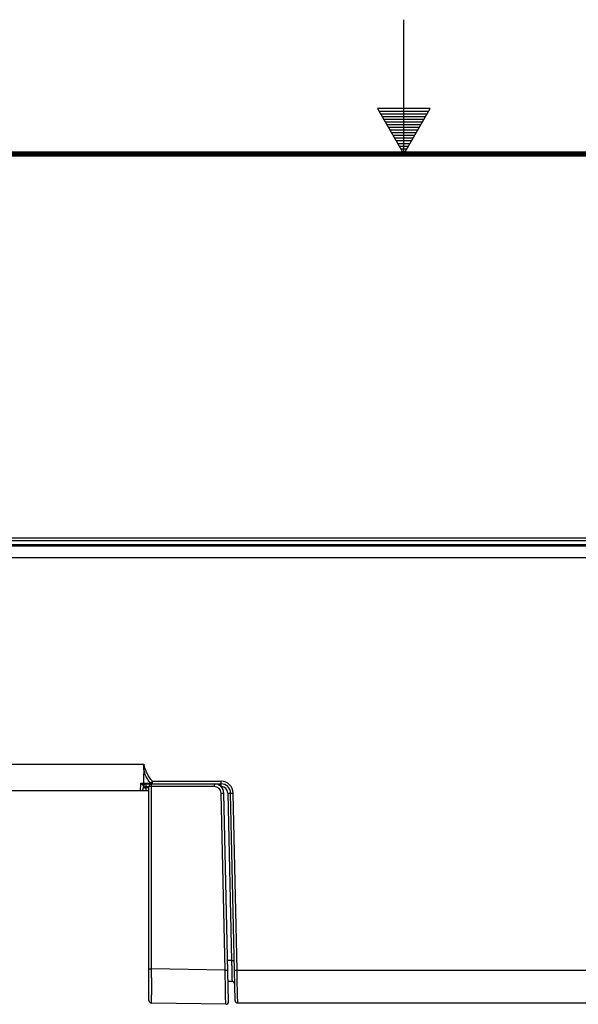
# Model space of a CAD drawing. Header units: inches. Extents: x 0 to 34, y 0 to 22.
# Tile 48 of 60: x 15.6 to 17.6, y 18.3 to 22. Entities that reach past the tile are written whole.
import ezdxf

# ---------------------------------------------------------------- set-up
doc = ezdxf.new("R2010")
doc.units = ezdxf.units.IN
doc.header["$LTSCALE"] = 1.87
doc.header["$MEASUREMENT"] = 0
doc.layers.get('0').update_dxf_attribs({"linetype": 'CONTINUOUS'})

msp = doc.modelspace()

# ---------------------------------------------------------------- linework, layer by layer
at = {"color": 2, "linetype": 'CONTINUOUS'}
for p, q in [((17, 21.5), (17, 22)), ((16.902, 21.6697), (17, 21.5)), ((17.098, 21.6697), (16.902, 21.6697)), ((16.9076, 21.66), (17.0924, 21.66)), ((16.9134, 21.65), (17.0866, 21.65)), ((17, 21.5), (17.098, 21.6697)), ((16.9192, 21.64), (17.0808, 21.64)), ((16.925, 21.63), (17.0751, 21.63)), ((16.9307, 21.62), (17.0693, 21.62)), ((16.9365, 21.61), (17.0635, 21.61)), ((16.9423, 21.6), (17.0578, 21.6)), ((16.9481, 21.59), (17.052, 21.59)), ((16.9538, 21.58), (17.0462, 21.58)), ((16.9596, 21.57), (17.0404, 21.57)), ((16.9654, 21.56), (17.0347, 21.56)), ((16.9712, 21.55), (17.0289, 21.55)), ((16.9769, 21.54), (17.0231, 21.54)), ((16.9827, 21.53), (17.0173, 21.53)), ((16.9885, 21.52), (17.0116, 21.52)), ((16.9942, 21.51), (17.0058, 21.51))]:
    msp.add_line(p, q, dxfattribs=at)
at = {"color": 7, "linetype": 'CONTINUOUS'}
for p, q in [((12.0523, 20.0719), (21.1523, 20.0719)), ((12.4695, 20.0471), (21.174, 20.0471)), ((12.4695, 20.0431), (21.174, 20.0431)), ((21.1423, 20.0615), (12.5049, 20.0615)), ((21.2256, 19.9975), (12.4686, 19.9975)), ((12.0683, 19.2299), (16.0333, 19.2299)), ((16.0333, 19.2299), (16.0318, 19.1599)), ((16.0214, 19.1321), (16.0219, 19.1573)), ((16.0219, 19.1573), (16.022, 19.1599)), ((16.022, 19.1599), (16.0318, 19.1599)), ((16.0318, 19.1599), (16.0318, 19.1573)), ((16.0318, 19.1573), (16.0345, 19.1571)), ((16.0345, 19.1571), (16.3209, 19.1571)), ((16.0415, 19.1473), (16.0415, 19.1571)), ((16.0421, 19.16), (16.0449, 19.16)), ((16.0556, 19.1602), (16.0585, 19.1603)), ((16.0585, 19.1603), (16.0656, 19.1669)), ((16.0656, 19.1571), (16.0656, 19.1669)), ((16.0656, 19.1669), (16.3209, 19.1669)), ((16.3154, 19.1512), (16.3154, 19.1571)), ((16.3209, 19.1473), (16.3209, 19.1669)), ((12.07, 19.1321), (16.0479, 19.1321)), ((16.0268, 19.1543), (16.0281, 19.1534)), ((16.0315, 19.1473), (16.0314, 19.1419)), ((16.0374, 19.1418), (16.0314, 19.1419)), ((16.0315, 19.1481), (16.0315, 19.1473)), ((16.0315, 19.1473), (16.0415, 19.1473)), ((16.0415, 19.1473), (16.0414, 19.1419)), ((16.0414, 19.1321), (16.0414, 19.1419)), ((16.0522, 19.1419), (16.0414, 19.1419)), ((16.0415, 19.1473), (16.0522, 19.1473)), ((16.0479, 19.1321), (16.0504, 19.1333)), ((16.0522, 18.3519), (16.0522, 19.1471)), ((16.055, 19.147), (16.0522, 19.1471)), ((16.0618, 19.1469), (16.055, 19.147)), ((16.0618, 18.4691), (16.0618, 19.1469)), ((16.2956, 19.1469), (16.0618, 19.1469)), ((16.3206, 19.1225), (16.331, 19.1229)), ((16.3356, 18.4643), (16.3206, 19.1225)), ((16.3486, 18.3473), (16.331, 19.1229)), ((16.3459, 19.1229), (16.3595, 18.5004)), ((16.3459, 19.1229), (16.3559, 19.1229)), ((16.3727, 18.3519), (16.3559, 19.1229)), ((16.3559, 19.1229), (16.3659, 19.1229)), ((16.3803, 18.4644), (16.3659, 19.1229)), ((16.3595, 18.5004), (16.3451, 18.5004)), ((16.3595, 18.5004), (16.3597, 18.4904)), ((16.3595, 18.5004), (16.3695, 18.5004)), ((16.0522, 18.4693), (16.0618, 18.4691)), ((16.3356, 18.4643), (16.0618, 18.4691)), ((16.0618, 18.4595), (16.0618, 18.4691)), ((16.3356, 18.4643), (16.3459, 18.4647)), ((16.3359, 18.4452), (16.3356, 18.4643)), ((16.3597, 18.4904), (16.3599, 18.4838)), ((16.3599, 18.4838), (16.36, 18.4806)), ((16.36, 18.4806), (16.3609, 18.4438)), ((16.3703, 18.4644), (16.3803, 18.4644)), ((16.3803, 18.4644), (21.1921, 18.4644)), ((16.3806, 18.4461), (16.3803, 18.4644)), ((16.0618, 18.45), (16.0618, 18.4595)), ((16.0618, 18.436), (16.0618, 18.45)), ((16.3367, 18.4089), (16.3359, 18.4452)), ((16.3609, 18.4438), (16.3611, 18.4337)), ((16.3611, 18.4337), (16.3614, 18.4221)), ((16.3809, 18.4326), (16.3806, 18.4461)), ((16.3821, 18.3716), (16.3809, 18.4326)), ((16.3376, 18.3677), (16.3367, 18.4089)), ((16.3614, 18.4221), (16.3469, 18.4221)), ((16.062, 18.3419), (16.0618, 18.3725)), ((16.3384, 18.3371), (16.3376, 18.3677)), ((16.3827, 18.3421), (16.3821, 18.3716)), ((16.3384, 18.3371), (16.062, 18.3419)), ((16.3827, 18.3421), (21.1899, 18.3421))]:
    msp.add_line(p, q, dxfattribs=at)
at = {"color": 7, "linetype": 'CONTINUOUS', "const_width": 0.02}
msp.add_lwpolyline([(33.5, 21.5), (0.5, 21.5)], dxfattribs=at)
at = {"color": 7, "linetype": 'CONTINUOUS'}
for centre, radius, start, end in [((16.0415, 19.1471), 0.01, 90, 178.75), ((15.989, 23.9655), 4.8058, 270.5097, 270.6329), ((16.0258, 20.6575), 1.4976, 270.7291, 271.0026), ((16.0401, 19.8341), 0.6741, 271.0172, 271.3228), ((16.0622, 19.1471), 0.01, 90, 180), ((16.0656, 19.1665), 0.00938, 245.7046, 269.9527), ((16.296, 19.1221), 0.035, 1.3, 90), ((16.3209, 19.1221), 0.035, 1.25, 90), ((16.3209, 19.122), 0.0449, 1.2493, 89.973), ((16.0214, 19.1421), 0.01, 270, 358.75), ((16.0319, 19.5752), 0.4334, 270.7253, 271.2523), ((16.0479, 19.1221), 0.01, 64.6164, 90), ((15.8606, 19.5198), 0.4306, 296.1506, 296.3375), ((16.2956, 19.1219), 0.025, 1.3106, 89.9901), ((16.3209, 19.1223), 0.025, 1.2481, 89.9909), ((41.3612, 18.4138), 25.2994, 179.94984, 180.09353), ((16.3614, 18.4121), 0.01, 1.25, 90), ((16.0622, 18.3519), 0.01, 180, 269), ((16.3827, 18.3521), 0.01, 181.25, 270), ((16.3386, 18.3471), 0.01, 269, 1.3)]:
    msp.add_arc(centre, radius, start, end, dxfattribs=at)
for points, knots in [([(16.0585, 19.1603), (16.0541, 19.165), (16.0482, 19.1726), (16.042, 19.1837), (16.0381, 19.1924), (16.0353, 19.2015), (16.0337, 19.2108), (16.0331, 19.2204), (16.0333, 19.2267), (16.0333, 19.2299)], [0, 0, 0, 0, 0.250892, 0.376065, 0.500821, 0.625155, 0.749385, 0.874211, 1, 1, 1, 1]), ([(16.0656, 19.1669), (16.0614, 19.1712), (16.054, 19.1806), (16.0452, 19.1962), (16.0386, 19.2129), (16.0351, 19.2242), (16.0333, 19.2299)], [0, 0, 0, 0, 0.249874, 0.499816, 0.749863, 1, 1, 1, 1]), ([(16.022, 19.1599), (16.0227, 19.1588), (16.0242, 19.1568), (16.026, 19.1551), (16.0268, 19.1543)], [0, 0, 0, 0, 0.541945, 1, 1, 1, 1]), ([(16.022, 19.1599), (16.0236, 19.1593), (16.0268, 19.1582), (16.0302, 19.1575), (16.0318, 19.1573)], [0, 0, 0, 0, 0.511935, 1, 1, 1, 1]), ([(16.0268, 19.1543), (16.0275, 19.1551), (16.029, 19.1564), (16.0309, 19.1572), (16.0319, 19.1573)], [0, 0, 0, 0, 0.521778, 1, 1, 1, 1]), ([(16.0281, 19.1534), (16.0289, 19.1545), (16.0303, 19.1559), (16.0326, 19.1569), (16.0339, 19.1571), (16.0345, 19.1571)], [0, 0, 0, 0, 0.516955, 0.761312, 1, 1, 1, 1]), ([(16.0617, 19.1579), (16.0608, 19.1584), (16.0597, 19.1591), (16.0587, 19.1601), (16.0585, 19.1603)], [0, 0, 0, 0, 0.748013, 1, 1, 1, 1]), ([(16.0618, 19.1469), (16.0618, 19.1476), (16.0618, 19.1489), (16.0619, 19.1507), (16.0619, 19.1525), (16.0619, 19.154), (16.062, 19.1551), (16.062, 19.1559), (16.0621, 19.1563), (16.0621, 19.1566), (16.0621, 19.1569), (16.0621, 19.157), (16.0622, 19.1571), (16.0622, 19.1571)], [0, 0, 0, 0, 0.193486, 0.38018, 0.552716, 0.704294, 0.828946, 0.879601, 0.921789, 0.955109, 0.979262, 0.994098, 1, 1, 1, 1]), ([(16.2956, 19.1469), (16.2956, 19.1476), (16.2956, 19.1489), (16.2956, 19.1507), (16.2957, 19.1525), (16.2957, 19.154), (16.2958, 19.1551), (16.2958, 19.1559), (16.2958, 19.1563), (16.2959, 19.1566), (16.2959, 19.1569), (16.2959, 19.157), (16.296, 19.1571), (16.296, 19.1571)], [0, 0, 0, 0, 0.193487, 0.38018, 0.552717, 0.704294, 0.828946, 0.879601, 0.921789, 0.955109, 0.979262, 0.994098, 1, 1, 1, 1]), ([(16.0281, 19.1534), (16.0288, 19.153), (16.0299, 19.1522), (16.0311, 19.1504), (16.0314, 19.149), (16.0315, 19.1481)], [0, 0, 0, 0, 0.347331, 0.605106, 1, 1, 1, 1])]:
    msp.add_open_spline(points, degree=3, knots=knots, dxfattribs=at)

doc.saveas('drawing.dxf')
